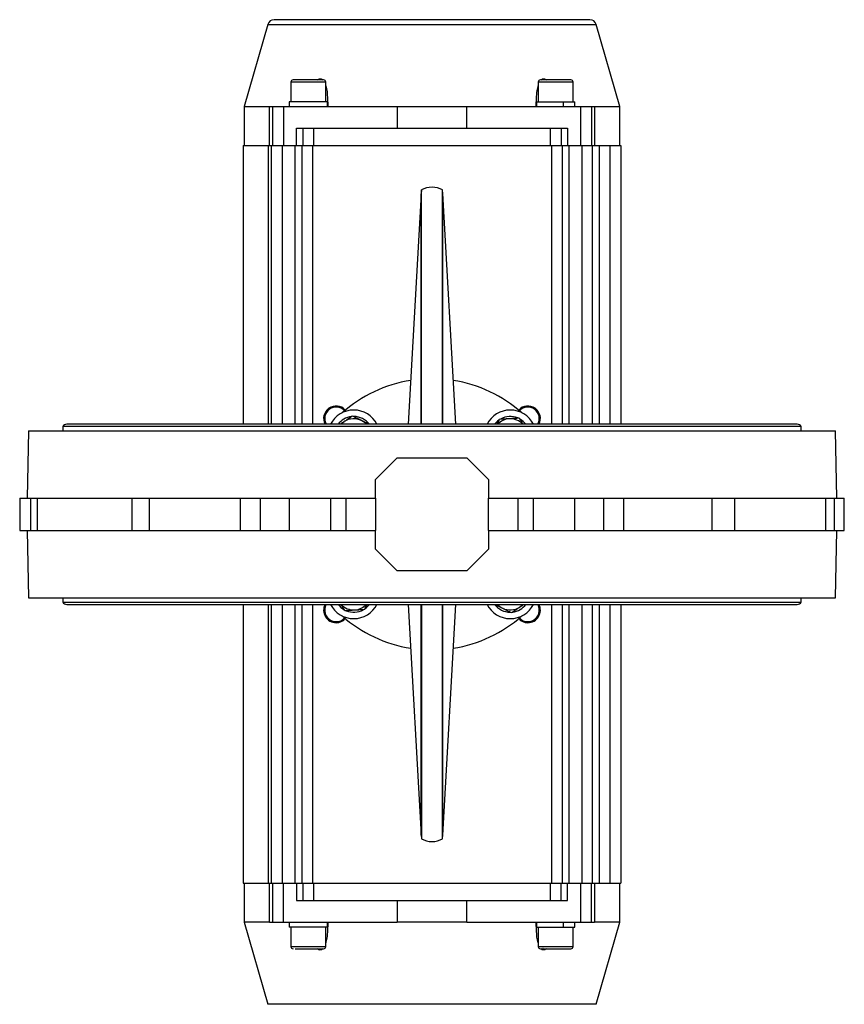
# Model space of a CAD drawing. Header units: millimetres. Extents: x 220 to 2218, y -9 to 1835.
# Tile 5 of 25: x 786 to 1166, y 1381 to 1835. Entities that reach past the tile are written whole.
import ezdxf

# ---------------------------------------------------------------- set-up
doc = ezdxf.new("R2010")
doc.units = ezdxf.units.MM

msp = doc.modelspace()

# ---------------------------------------------------------------- linework, layer by layer
at = {"color": 7, "linetype": 'Continuous', "lineweight": 25}
for p, q in [((900.39, 1832.7), (889.54, 1794.88)), ((1062.54, 1794.88), (1051.69, 1832.7)), ((911.04, 1806.08), (911.04, 1797.08)), ((927.04, 1797.08), (927.04, 1806.08)), ((1025.04, 1806.08), (1025.04, 1797.08)), ((1041.04, 1797.08), (1041.04, 1806.08)), ((889.54, 1794.88), (889.54, 1776.88)), ((889.54, 1794.88), (901.19, 1794.88)), ((901.19, 1776.88), (901.19, 1794.88)), ((901.19, 1794.88), (902.54, 1794.88)), ((902.54, 1794.88), (907.54, 1794.88)), ((902.54, 1794.88), (902.54, 1776.88)), ((907.54, 1794.88), (907.54, 1776.88)), ((907.54, 1794.88), (960, 1794.88)), ((910.24, 1797.08), (910.24, 1794.88)), ((927.84, 1797.08), (910.24, 1797.08)), ((927.84, 1794.88), (927.84, 1797.08)), ((960, 1794.88), (960, 1784.88)), ((960, 1794.88), (992.08, 1794.88)), ((992.08, 1784.88), (992.08, 1794.88)), ((992.08, 1794.88), (1044.54, 1794.88)), ((1024.24, 1797.08), (1024.24, 1794.88)), ((1024.24, 1797.08), (1036.68, 1797.08)), ((1036.68, 1794.88), (1036.68, 1797.08)), ((1036.69, 1797.08), (1036.68, 1797.08)), ((1036.69, 1797.08), (1041.84, 1797.08)), ((1036.69, 1794.88), (1036.69, 1797.08)), ((1041.84, 1794.88), (1041.84, 1797.08)), ((1044.54, 1794.88), (1049.54, 1794.88)), ((1044.54, 1794.88), (1044.54, 1776.88)), ((1049.54, 1794.88), (1049.54, 1776.88)), ((1049.54, 1794.88), (1050.89, 1794.88)), ((1050.89, 1794.88), (1062.54, 1794.88)), ((1050.89, 1794.88), (1050.89, 1776.88)), ((1062.54, 1776.88), (1062.54, 1794.88)), ((913.54, 1776.88), (913.54, 1784.88)), ((913.54, 1784.88), (916.54, 1784.88)), ((916.54, 1784.88), (916.54, 1776.88)), ((916.54, 1784.88), (921.54, 1784.88)), ((921.54, 1776.88), (921.54, 1784.88)), ((921.54, 1784.88), (1030.54, 1784.88)), ((1030.54, 1784.88), (1030.54, 1776.88)), ((1030.54, 1784.88), (1035.54, 1784.88)), ((1035.54, 1784.88), (1035.54, 1776.88)), ((1035.54, 1784.88), (1038.54, 1784.88)), ((1038.54, 1784.88), (1038.54, 1776.88)), ((889.04, 1776.88), (889.04, 1648.38)), ((889.04, 1776.88), (900.7, 1776.88)), ((900.7, 1776.88), (902.04, 1776.88)), ((902.04, 1648.38), (902.04, 1776.88)), ((902.04, 1776.88), (907.04, 1776.88)), ((907.04, 1776.88), (913.04, 1776.88)), ((913.04, 1776.88), (916.04, 1776.88)), ((916.04, 1776.88), (921.04, 1776.88)), ((916.04, 1776.88), (916.04, 1648.38)), ((921.04, 1776.88), (1031.04, 1776.88)), ((1031.04, 1776.88), (1036.04, 1776.88)), ((1036.04, 1776.88), (1036.04, 1648.38)), ((1036.04, 1776.88), (1039.04, 1776.88)), ((1039.04, 1776.88), (1045.04, 1776.88)), ((1045.04, 1776.88), (1050.04, 1776.88)), ((1050.04, 1648.38), (1050.04, 1776.88)), ((1050.04, 1776.88), (1053.04, 1776.88)), ((1053.04, 1776.88), (1058.04, 1776.88)), ((1058.04, 1776.88), (1063.04, 1776.88)), ((1063.04, 1776.88), (1063.04, 1648.38)), ((971.13, 1756.39), (971.04, 1754.62)), ((971.13, 1648.38), (971.13, 1756.39)), ((981.05, 1754.52), (980.95, 1756.39)), ((980.95, 1648.38), (980.95, 1756.39)), ((971.04, 1754.68), (965.13, 1648.38)), ((986.95, 1648.38), (981.04, 1754.69)), ((1144.39, 1648.38), (807.69, 1648.38)), ((790.04, 1645.38), (789.49, 1614.38)), ((790.04, 1645.38), (1162.04, 1645.38)), ((805.94, 1647.38), (805.94, 1645.38)), ((1146.14, 1647.38), (805.94, 1647.38)), ((1146.14, 1645.38), (1146.14, 1647.38)), ((1162.59, 1614.38), (1162.04, 1645.38)), ((950.04, 1622.88), (960.04, 1632.88)), ((960.04, 1632.88), (992.04, 1632.88)), ((992.04, 1632.88), (1002.04, 1622.88)), ((950.04, 1614.38), (950.04, 1622.88)), ((1002.04, 1622.88), (1002.04, 1614.38)), ((786.04, 1614.38), (786.04, 1599.38)), ((786.04, 1614.38), (791.16, 1614.38)), ((791.16, 1599.38), (791.16, 1614.38)), ((791.16, 1614.38), (794.02, 1614.38)), ((794.02, 1614.38), (794.02, 1599.38)), ((794.02, 1614.38), (837.83, 1614.38)), ((837.83, 1599.38), (837.83, 1614.38)), ((837.83, 1614.38), (845.66, 1614.38)), ((845.66, 1614.38), (845.66, 1599.38)), ((845.66, 1614.38), (887.85, 1614.38)), ((887.85, 1599.38), (887.85, 1614.38)), ((887.85, 1614.38), (896.98, 1614.38)), ((896.98, 1599.38), (896.98, 1614.38)), ((896.98, 1614.38), (910.42, 1614.38)), ((910.42, 1599.38), (910.42, 1614.38)), ((910.42, 1614.38), (929.42, 1614.38)), ((929.42, 1599.38), (929.42, 1614.38)), ((929.42, 1614.38), (936.49, 1614.38)), ((936.49, 1599.38), (936.49, 1614.38)), ((936.49, 1614.38), (950.04, 1614.38)), ((950.04, 1614.38), (950.04, 1599.38)), ((1002.04, 1599.38), (1002.04, 1614.38)), ((1002.04, 1614.38), (1015.59, 1614.38)), ((1015.59, 1614.38), (1015.59, 1599.38)), ((1015.59, 1614.38), (1022.66, 1614.38)), ((1022.66, 1614.38), (1041.66, 1614.38)), ((1022.66, 1614.38), (1022.66, 1599.38)), ((1041.66, 1614.38), (1041.66, 1599.38)), ((1041.66, 1614.38), (1055.09, 1614.38)), ((1055.09, 1614.38), (1055.09, 1599.38)), ((1055.09, 1614.38), (1064.23, 1614.38)), ((1064.23, 1614.38), (1064.23, 1599.38)), ((1064.23, 1614.38), (1105.12, 1614.38)), ((1105.12, 1599.38), (1105.12, 1614.38)), ((1105.12, 1614.38), (1115.46, 1614.38)), ((1115.46, 1614.38), (1115.46, 1599.38)), ((1115.46, 1614.38), (1157.54, 1614.38)), ((1157.54, 1599.38), (1157.54, 1614.38)), ((1157.54, 1614.38), (1161.32, 1614.38)), ((1161.32, 1614.38), (1161.32, 1599.38)), ((1161.32, 1614.38), (1166.04, 1614.38)), ((1166.04, 1599.38), (1166.04, 1614.38)), ((786.04, 1599.38), (791.16, 1599.38)), ((789.49, 1599.38), (790.04, 1568.38)), ((791.16, 1599.38), (794.02, 1599.38)), ((794.02, 1599.38), (837.83, 1599.38)), ((837.83, 1599.38), (845.66, 1599.38)), ((845.66, 1599.38), (887.85, 1599.38)), ((887.85, 1599.38), (896.98, 1599.38)), ((896.98, 1599.38), (910.42, 1599.38)), ((910.42, 1599.38), (929.42, 1599.38)), ((929.42, 1599.38), (936.49, 1599.38)), ((936.49, 1599.38), (950.04, 1599.38)), ((950.04, 1590.88), (950.04, 1599.38)), ((1002.04, 1599.38), (1002.04, 1590.88)), ((1002.04, 1599.38), (1015.59, 1599.38)), ((1015.59, 1599.38), (1022.66, 1599.38)), ((1022.66, 1599.38), (1041.66, 1599.38)), ((1041.66, 1599.38), (1055.09, 1599.38)), ((1055.09, 1599.38), (1064.23, 1599.38)), ((1064.23, 1599.38), (1105.12, 1599.38)), ((1105.12, 1599.38), (1115.46, 1599.38)), ((1115.46, 1599.38), (1157.54, 1599.38)), ((1157.54, 1599.38), (1161.32, 1599.38)), ((1161.32, 1599.38), (1166.04, 1599.38)), ((1162.04, 1568.38), (1162.59, 1599.38)), ((960.04, 1580.88), (950.04, 1590.88)), ((1002.04, 1590.88), (992.04, 1580.88)), ((992.04, 1580.88), (960.04, 1580.88)), ((790.04, 1568.38), (1162.04, 1568.38)), ((805.94, 1568.38), (805.94, 1566.38)), ((805.94, 1566.38), (1146.14, 1566.38)), ((1146.14, 1566.38), (1146.14, 1568.38)), ((807.69, 1565.38), (1144.39, 1565.38)), ((889.04, 1565.38), (889.04, 1436.88)), ((902.04, 1436.88), (902.04, 1565.38)), ((916.04, 1565.38), (916.04, 1436.88)), ((965.13, 1565.38), (971.04, 1459.07)), ((971.13, 1565.38), (971.13, 1457.36)), ((980.95, 1457.36), (980.95, 1565.38)), ((981.04, 1459.07), (986.95, 1565.38)), ((1036.04, 1565.38), (1036.04, 1436.88)), ((1050.04, 1436.88), (1050.04, 1565.38)), ((1063.04, 1565.38), (1063.04, 1436.88)), ((1020.23, 1556.93), (1020.23, 1557.43)), ((971.03, 1459.23), (971.13, 1457.36)), ((980.95, 1457.36), (981.04, 1459.15)), ((889.04, 1436.88), (900.7, 1436.88)), ((889.54, 1436.88), (889.54, 1418.88)), ((900.7, 1436.88), (902.04, 1436.88)), ((901.19, 1418.88), (901.19, 1436.88)), ((902.04, 1436.88), (907.04, 1436.88)), ((902.54, 1436.88), (902.54, 1418.88)), ((907.04, 1436.88), (913.04, 1436.88)), ((907.54, 1418.88), (907.54, 1436.88)), ((913.04, 1436.88), (916.04, 1436.88)), ((913.54, 1436.88), (913.54, 1428.88)), ((916.04, 1436.88), (921.04, 1436.88)), ((916.54, 1436.88), (916.54, 1428.88)), ((921.04, 1436.88), (1031.04, 1436.88)), ((921.54, 1428.88), (921.54, 1436.88)), ((1030.54, 1436.88), (1030.54, 1428.88)), ((1031.04, 1436.88), (1036.04, 1436.88)), ((1035.54, 1428.88), (1035.54, 1436.88)), ((1036.04, 1436.88), (1039.04, 1436.88)), ((1038.54, 1428.88), (1038.54, 1436.88)), ((1039.04, 1436.88), (1045.04, 1436.88)), ((1044.54, 1436.88), (1044.54, 1418.88)), ((1045.04, 1436.88), (1050.04, 1436.88)), ((1049.54, 1418.88), (1049.54, 1436.88)), ((1050.04, 1436.88), (1053.04, 1436.88)), ((1050.89, 1436.88), (1050.89, 1418.88)), ((1053.04, 1436.88), (1058.04, 1436.88)), ((1058.04, 1436.88), (1063.04, 1436.88)), ((1062.54, 1418.88), (1062.54, 1436.88)), ((913.54, 1428.88), (916.54, 1428.88)), ((916.54, 1428.88), (921.54, 1428.88)), ((921.54, 1428.88), (1030.54, 1428.88)), ((960, 1428.88), (960, 1418.88)), ((992.08, 1418.88), (992.08, 1428.88)), ((1030.54, 1428.88), (1035.54, 1428.88)), ((1035.54, 1428.88), (1038.54, 1428.88)), ((889.54, 1418.88), (900.39, 1381.05)), ((901.19, 1418.88), (889.54, 1418.88)), ((901.19, 1418.88), (902.54, 1418.88)), ((902.54, 1418.88), (907.54, 1418.88)), ((907.54, 1418.88), (960, 1418.88)), ((910.24, 1418.88), (910.24, 1416.68)), ((927.84, 1416.68), (910.24, 1416.68)), ((911.04, 1416.68), (911.04, 1407.68)), ((927.04, 1407.68), (927.04, 1416.68)), ((927.84, 1416.68), (927.84, 1418.88)), ((992.08, 1418.88), (960, 1418.88)), ((992.08, 1418.88), (1044.54, 1418.88)), ((1024.24, 1418.88), (1024.24, 1416.68)), ((1024.24, 1416.68), (1036.68, 1416.68)), ((1025.04, 1416.68), (1025.04, 1407.68)), ((1036.68, 1416.68), (1036.68, 1418.88)), ((1036.69, 1416.68), (1036.68, 1416.68)), ((1036.69, 1416.68), (1036.69, 1418.88)), ((1036.69, 1416.68), (1041.84, 1416.68)), ((1041.04, 1407.68), (1041.04, 1416.68)), ((1041.84, 1416.68), (1041.84, 1418.88)), ((1044.54, 1418.88), (1049.54, 1418.88)), ((1049.54, 1418.88), (1050.89, 1418.88)), ((1062.54, 1418.88), (1050.89, 1418.88)), ((1051.69, 1381.05), (1062.54, 1418.88))]:
    msp.add_line(p, q, dxfattribs=at)
at = {"color": 8, "linetype": 'Continuous', "lineweight": 25}
for p, q in [((900.39, 1832.7), (1051.69, 1832.7)), ((927.04, 1806.08), (911.04, 1806.08)), ((1041.04, 1806.08), (1025.04, 1806.08)), ((900.7, 1648.38), (900.7, 1776.88)), ((907.04, 1776.88), (907.04, 1648.38)), ((913.04, 1648.38), (913.04, 1776.88)), ((921.04, 1776.88), (921.04, 1648.38)), ((1031.04, 1776.88), (1031.04, 1648.38)), ((1039.04, 1776.88), (1039.04, 1648.38)), ((1045.04, 1776.88), (1045.04, 1648.38)), ((1053.04, 1776.88), (1053.04, 1648.38)), ((1058.04, 1776.88), (1058.04, 1648.38)), ((900.7, 1436.88), (900.7, 1565.38)), ((907.04, 1565.38), (907.04, 1436.88)), ((913.04, 1436.88), (913.04, 1565.38)), ((921.04, 1565.38), (921.04, 1436.88)), ((1031.04, 1565.38), (1031.04, 1436.88)), ((1039.04, 1565.38), (1039.04, 1436.88)), ((1045.04, 1565.38), (1045.04, 1436.88)), ((1053.04, 1565.38), (1053.04, 1436.88)), ((1058.04, 1565.38), (1058.04, 1436.88)), ((911.04, 1407.68), (912.2, 1407.68)), ((912.2, 1407.68), (927.04, 1407.68)), ((1025.04, 1407.68), (1041.04, 1407.68)), ((976.47, 1381.05), (900.39, 1381.05)), ((1051.69, 1381.05), (976.47, 1381.05))]:
    msp.add_line(p, q, dxfattribs=at)
at = {"color": 7, "linetype": 'Continuous', "lineweight": 25, "flags": 128}
for points in [[(934.11, 1648.38), (934.74, 1648.99), (935.58, 1649.62)], [(1017.97, 1565.38), (1017.34, 1564.76), (1016.5, 1564.13)]]:
    msp.add_lwpolyline(points, dxfattribs=at)
at = {"color": 7, "linetype": 'Continuous', "lineweight": 25}
for centre, radius, start, end in [((903.27, 1831.88), 3, 90, 164), ((1048.81, 1831.88), 3, 16, 90), ((912.04, 1806.08), 1, 90, 180), ((926.04, 1806.08), 1, 0, 90), ((1026.04, 1806.08), 1, 90, 180), ((1040.04, 1806.08), 1, 0, 90), ((976.04, 1747.68), 10, 60.5916, 119.4084), ((976.04, 1606.88), 62.5, 99.0073, 131.5208), ((976.04, 1606.88), 62.5, 48.4792, 80.9927), ((931.85, 1651.07), 5.75, 42.3635, 207.9403), ((1020.23, 1651.07), 5.75, 332.0597, 137.6365), ((931.85, 1651.07), 5.25, 42.5929, 210.8756), ((939.98, 1642.94), 12, 90, 153.0554), ((939.98, 1642.94), 12, 26.9446, 90), ((939.98, 1642.94), 9.05, 36.9297, 89.1915), ((1012.1, 1642.94), 12, 26.9446, 153.0554), ((1012.1, 1642.94), 9.05, 67.6799, 119.3922), ((1020.23, 1651.07), 5.25, 329.1244, 137.4071), ((807.69, 1646.34), 2.03, 90, 149.4898), ((939.98, 1642.94), 9.05, 97.143, 143.0703), ((939.98, 1642.94), 8, 63.3757, 123.3757), ((939.98, 1642.94), 8, 42.8198, 63.3757), ((1012.1, 1642.94), 9.05, 125.6157, 143.0703), ((1012.1, 1642.94), 8, 93.3757, 137.1802), ((1012.1, 1642.94), 8, 42.8198, 93.3757), ((1012.1, 1642.94), 9.05, 36.9297, 60.5198), ((1144.39, 1646.34), 2.03, 30.5102, 90), ((807.69, 1567.41), 2.03, 210.5102, 270), ((1144.39, 1567.41), 2.03, 270, 329.4898), ((931.85, 1562.68), 5.75, 152.0597, 270), ((931.85, 1562.68), 5.25, 149.1244, 270), ((939.98, 1570.81), 12, 206.9446, 333.0554), ((939.98, 1570.81), 9.05, 216.9297, 240.5198), ((939.98, 1570.81), 8, 222.8198, 273.3757), ((939.98, 1570.81), 9.05, 247.6799, 299.3922), ((939.98, 1570.81), 8, 273.3757, 317.1802), ((939.98, 1570.81), 9.05, 305.6157, 323.0703), ((1012.1, 1570.81), 12, 206.9446, 270), ((1012.1, 1570.81), 9.05, 216.9297, 269.1915), ((1012.1, 1570.81), 8, 222.8198, 243.3757), ((1012.1, 1570.81), 8, 243.3757, 303.3757), ((1012.1, 1570.81), 12, 270, 333.0554), ((1012.1, 1570.81), 9.05, 277.143, 323.0703), ((1020.23, 1562.68), 5.75, 270, 27.9403), ((1020.23, 1562.68), 5.25, 270, 30.8756), ((931.85, 1562.68), 5.25, 270, 317.4071), ((931.85, 1562.68), 5.75, 270, 317.6365), ((976.04, 1606.88), 62.5, 228.4792, 260.9927), ((976.04, 1606.88), 62.5, 279.0073, 311.5208), ((1020.23, 1562.68), 5.75, 222.3635, 270), ((1020.23, 1562.68), 5.25, 222.5929, 270), ((976.04, 1466.08), 10, 240.5916, 299.4084), ((912.04, 1407.68), 1, 180, 270), ((926.04, 1407.68), 1, 270, 0), ((1026.04, 1407.68), 1, 180, 270), ((1040.04, 1407.68), 1, 270, 0), ((1033.04, 1389.18), 18.5, 108.1884, 108.9315)]:
    msp.add_arc(centre, radius, start, end, dxfattribs=at)
for points, knots in [([(976.04, 1834.88), (973.82, 1834.88), (969.38, 1834.88), (962.68, 1834.88), (955.93, 1834.88), (949.16, 1834.88), (942.53, 1834.88), (936.13, 1834.88), (930.08, 1834.88), (924.49, 1834.88), (919.45, 1834.88), (915.04, 1834.88), (911.31, 1834.88), (908.29, 1834.88), (905.98, 1834.88), (904.41, 1834.88), (903.45, 1834.88), (903.33, 1834.88), (903.27, 1834.88)], [0, 0, 0, 0, 0.05825, 0.116497, 0.177469, 0.239988, 0.303803, 0.368625, 0.434137, 0.5, 0.565862, 0.631375, 0.696197, 0.760012, 0.822531, 0.883503, 0.941749, 1, 1, 1, 1]), ([(1048.81, 1834.88), (1048.75, 1834.88), (1048.63, 1834.88), (1047.67, 1834.88), (1046.1, 1834.88), (1043.79, 1834.88), (1040.77, 1834.88), (1037.04, 1834.88), (1032.63, 1834.88), (1027.59, 1834.88), (1022, 1834.88), (1015.95, 1834.88), (1009.55, 1834.88), (1002.92, 1834.88), (996.15, 1834.88), (989.4, 1834.88), (982.7, 1834.88), (978.26, 1834.88), (976.04, 1834.88)], [0, 0, 0, 0, 0.058246, 0.116497, 0.177469, 0.239988, 0.303803, 0.368625, 0.434138, 0.5, 0.565862, 0.631375, 0.696197, 0.760012, 0.822531, 0.883503, 0.941748, 1, 1, 1, 1]), ([(926.04, 1807.08), (925.95, 1807.08), (925.8, 1807.08), (924.93, 1807.08), (924.03, 1807.08), (922.9, 1807.08), (921.27, 1807.08), (919.04, 1807.08), (916.8, 1807.08), (915.17, 1807.08), (914.05, 1807.08), (913.15, 1807.08), (912.28, 1807.08), (912.13, 1807.08), (912.04, 1807.08)], [0, 0, 0, 0, 0.119728, 0.18418, 0.25, 0.31582, 0.380272, 0.5, 0.619728, 0.68418, 0.75, 0.81582, 0.880272, 1, 1, 1, 1]), ([(923.28, 1807.08), (923.53, 1807.27), (923.98, 1807.6), (924.68, 1807.71), (925.35, 1807.54), (925.7, 1807.2), (925.9, 1807)], [0, 0, 0, 0, 0.277063, 0.491245, 0.705595, 1, 1, 1, 1]), ([(1040.04, 1807.08), (1039.95, 1807.08), (1039.8, 1807.08), (1038.93, 1807.08), (1038.03, 1807.08), (1036.9, 1807.08), (1035.27, 1807.08), (1033.04, 1807.08), (1030.8, 1807.08), (1029.17, 1807.08), (1028.05, 1807.08), (1027.15, 1807.08), (1026.28, 1807.08), (1026.13, 1807.08), (1026.04, 1807.08)], [0, 0, 0, 0, 0.119728, 0.18418, 0.25, 0.31582, 0.380272, 0.5, 0.619728, 0.68418, 0.75, 0.81582, 0.880272, 1, 1, 1, 1]), ([(1026.14, 1806.95), (1026.38, 1807.19), (1026.76, 1807.58), (1027.5, 1807.71), (1028.17, 1807.56), (1028.59, 1807.24), (1028.82, 1807.08)], [0, 0, 0, 0, 0.340803, 0.548989, 0.757339, 1, 1, 1, 1]), ([(927.04, 1804.38), (927.17, 1803.94), (927.57, 1802.66), (927.91, 1799.46), (927.99, 1796.69), (928.04, 1794.88)], [0, 0, 0, 0, 0.150249, 0.4416259, 1, 1, 1, 1]), ([(1024.04, 1794.88), (1024.1, 1796.81), (1024.2, 1799.71), (1024.53, 1802.93), (1024.94, 1804.08), (1025.04, 1804.38)], [0, 0, 0, 0, 0.594443, 0.896055, 1, 1, 1, 1]), ([(939.43, 1652.16), (939.19, 1652), (938.7, 1651.67), (937.95, 1651.18), (937.18, 1650.68), (936.53, 1650.25), (936, 1649.9), (935.72, 1649.71), (935.58, 1649.62)], [0, 0, 0, 0, 0.195277, 0.390931, 0.58807, 0.785887, 0.892875, 1, 1, 1, 1]), ([(943.56, 1650.09), (943.46, 1650.14), (942.72, 1650.51), (941.65, 1651.05), (940.38, 1651.68), (939.75, 1652), (939.43, 1652.16)], [0, 0, 0, 0, 0.070073, 0.531348, 0.764952, 1, 1, 1, 1]), ([(935.58, 1649.62), (935.31, 1649.45), (934.92, 1649.19), (934.4, 1648.84), (934.03, 1648.6), (933.79, 1648.44), (933.69, 1648.38)], [0, 0, 0, 0, 0.415357, 0.623528, 0.833175, 1, 1, 1, 1]), ([(946.98, 1648.38), (946.71, 1648.51), (946.11, 1648.81), (945.14, 1649.3), (944.27, 1649.74), (943.74, 1650), (943.56, 1650.09)], [0, 0, 0, 0, 0.238729, 0.541548, 0.84642, 1, 1, 1, 1]), ([(1007.02, 1650.65), (1006.94, 1650.49), (1006.69, 1649.99), (1006.31, 1649.23), (1006.01, 1648.63), (1005.88, 1648.38)], [0, 0, 0, 0, 0.222271, 0.668078, 1, 1, 1, 1]), ([(1011.63, 1650.92), (1011.52, 1650.92), (1010.69, 1650.87), (1009.13, 1650.78), (1007.73, 1650.69), (1007.02, 1650.65)], [0, 0, 0, 0, 0.070086, 0.530782, 1, 1, 1, 1]), ([(1016.24, 1651.2), (1015.49, 1651.15), (1013.98, 1651.06), (1012.42, 1650.97), (1011.63, 1650.92)], [0, 0, 0, 0, 0.495458, 1, 1, 1, 1]), ([(1018.1, 1648.38), (1018.07, 1648.42), (1017.95, 1648.6), (1017.75, 1648.91), (1017.49, 1649.31), (1017.23, 1649.7), (1016.97, 1650.09), (1016.64, 1650.59), (1016.4, 1650.96), (1016.24, 1651.2)], [0, 0, 0, 0, 0.049914, 0.187946, 0.326113, 0.465078, 0.60437, 0.743755, 1, 1, 1, 1]), ([(933.98, 1565.38), (934.01, 1565.33), (934.13, 1565.15), (934.33, 1564.84), (934.59, 1564.44), (934.85, 1564.05), (935.11, 1563.66), (935.44, 1563.16), (935.68, 1562.79), (935.84, 1562.56)], [0, 0, 0, 0, 0.049914, 0.187946, 0.326113, 0.465078, 0.60437, 0.743755, 1, 1, 1, 1]), ([(935.84, 1562.56), (936.59, 1562.6), (938.1, 1562.69), (939.66, 1562.78), (940.45, 1562.83)], [0, 0, 0, 0, 0.495458, 1, 1, 1, 1]), ([(940.45, 1562.83), (940.56, 1562.83), (941.39, 1562.88), (942.95, 1562.97), (944.35, 1563.06), (945.06, 1563.1)], [0, 0, 0, 0, 0.070086, 0.530782, 1, 1, 1, 1]), ([(945.06, 1563.1), (945.14, 1563.27), (945.39, 1563.77), (945.77, 1564.52), (946.07, 1565.12), (946.2, 1565.38)], [0, 0, 0, 0, 0.222271, 0.668078, 1, 1, 1, 1]), ([(1005.1, 1565.38), (1005.36, 1565.24), (1005.97, 1564.94), (1006.94, 1564.45), (1007.81, 1564.02), (1008.34, 1563.75), (1008.52, 1563.66)], [0, 0, 0, 0, 0.238729, 0.541548, 0.84642, 1, 1, 1, 1]), ([(1008.52, 1563.66), (1008.61, 1563.61), (1009.36, 1563.24), (1010.42, 1562.71), (1011.7, 1562.07), (1012.33, 1561.75), (1012.65, 1561.59)], [0, 0, 0, 0, 0.070073, 0.531348, 0.764952, 1, 1, 1, 1]), ([(1012.65, 1561.59), (1012.89, 1561.75), (1013.38, 1562.08), (1014.13, 1562.57), (1014.89, 1563.07), (1015.55, 1563.5), (1016.08, 1563.86), (1016.36, 1564.04), (1016.5, 1564.13)], [0, 0, 0, 0, 0.1952767, 0.390931, 0.5880702, 0.7858867, 0.8928748, 1, 1, 1, 1]), ([(1016.5, 1564.13), (1016.77, 1564.31), (1017.16, 1564.57), (1017.68, 1564.91), (1018.05, 1565.15), (1018.29, 1565.31), (1018.39, 1565.38)], [0, 0, 0, 0, 0.415357, 0.623528, 0.833175, 1, 1, 1, 1]), ([(928.04, 1418.88), (927.97, 1416.95), (927.88, 1414.04), (927.55, 1410.82), (927.14, 1409.67), (927.04, 1409.37)], [0, 0, 0, 0, 0.594443, 0.896055, 1, 1, 1, 1]), ([(1025.04, 1409.38), (1024.91, 1409.81), (1024.51, 1411.09), (1024.17, 1414.3), (1024.09, 1417.06), (1024.04, 1418.88)], [0, 0, 0, 0, 0.150249, 0.441626, 1, 1, 1, 1]), ([(913.05, 1406.68), (913.59, 1406.68), (914.41, 1406.68), (916, 1406.68), (917.36, 1406.68), (918.79, 1406.68), (920.62, 1406.68), (922.75, 1406.68), (924.44, 1406.68), (925.4, 1406.68), (925.87, 1406.68), (926.07, 1406.68), (926.03, 1406.68), (926.02, 1406.68)], [0, 0, 0, 0, 0.144808, 0.22276, 0.302367, 0.381974, 0.459927, 0.604735, 0.749543, 0.827495, 0.907102, 0.986709, 1, 1, 1, 1]), ([(925.78, 1406.68), (925.59, 1406.49), (925.25, 1406.15), (924.58, 1406.04), (923.9, 1406.19), (923.48, 1406.51), (923.26, 1406.68)], [0, 0, 0, 0, 0.2900446, 0.5142617, 0.7386547, 1, 1, 1, 1]), ([(1026.04, 1406.68), (1026.13, 1406.68), (1026.28, 1406.68), (1027.15, 1406.68), (1028.05, 1406.68), (1029.17, 1406.68), (1030.8, 1406.68), (1033.04, 1406.68), (1035.27, 1406.68), (1036.9, 1406.68), (1038.03, 1406.68), (1038.93, 1406.68), (1039.8, 1406.68), (1039.95, 1406.68), (1040.04, 1406.68)], [0, 0, 0, 0, 0.119728, 0.18418, 0.25, 0.31582, 0.380272, 0.5, 0.619728, 0.68418, 0.75, 0.81582, 0.880272, 1, 1, 1, 1]), ([(1028.8, 1406.68), (1028.55, 1406.49), (1028.1, 1406.15), (1027.39, 1406.04), (1026.73, 1406.21), (1026.39, 1406.55), (1026.19, 1406.74)], [0, 0, 0, 0, 0.278801, 0.494327, 0.710022, 1, 1, 1, 1])]:
    msp.add_open_spline(points, degree=3, knots=knots, dxfattribs=at)
at = {"color": 8, "linetype": 'Continuous', "lineweight": 25}
for points, knots in [([(971.04, 1648.38), (971.04, 1649.36), (971.04, 1654.36), (971.04, 1663.09), (971.04, 1674.44), (971.04, 1685.29), (971.04, 1695.58), (971.04, 1705.25), (971.04, 1714.21), (971.04, 1722.41), (971.04, 1729.79), (971.04, 1736.3), (971.04, 1741.88), (971.04, 1746.51), (971.04, 1750.13), (971.04, 1752.77), (971.04, 1754.24), (971.04, 1754.85), (971.04, 1754.68), (971.04, 1754.68)], [0, 0, 0, 0, 0.016031, 0.081628, 0.147226, 0.212823, 0.27842, 0.344018, 0.409615, 0.475213, 0.54081, 0.606408, 0.672006, 0.737603, 0.803201, 0.868799, 0.934397, 0.999995, 1, 1, 1, 1]), ([(981.04, 1648.38), (981.04, 1649.36), (981.04, 1654.36), (981.04, 1663.09), (981.04, 1674.44), (981.04, 1685.29), (981.04, 1695.58), (981.04, 1705.25), (981.04, 1714.21), (981.04, 1722.41), (981.04, 1729.79), (981.04, 1736.3), (981.04, 1741.88), (981.04, 1746.51), (981.04, 1750.14), (981.04, 1752.74), (981.04, 1754.37), (981.04, 1754.57), (981.04, 1754.68)], [0, 0, 0, 0, 0.0160333, 0.0816326, 0.1472318, 0.212831, 0.2784301, 0.3440291, 0.4096281, 0.4752271, 0.5408259, 0.6064247, 0.6720235, 0.7376222, 0.8032209, 0.8688195, 0.934418, 1, 1, 1, 1]), ([(971.04, 1459.08), (971.04, 1459.18), (971.04, 1459.38), (971.04, 1461.01), (971.04, 1463.61), (971.04, 1467.25), (971.04, 1471.87), (971.04, 1477.45), (971.04, 1483.96), (971.04, 1491.34), (971.04, 1499.54), (971.04, 1508.5), (971.04, 1518.17), (971.04, 1528.46), (971.04, 1539.31), (971.04, 1550.66), (971.04, 1559.39), (971.04, 1564.39), (971.04, 1565.38)], [0, 0, 0, 0, 0.065582, 0.13118, 0.196779, 0.262378, 0.327976, 0.393575, 0.459174, 0.524773, 0.590372, 0.655971, 0.72157, 0.787169, 0.852768, 0.918367, 0.983967, 1, 1, 1, 1]), ([(981.04, 1459.08), (981.04, 1459.08), (981.04, 1458.9), (981.04, 1459.51), (981.04, 1460.98), (981.04, 1463.62), (981.04, 1467.24), (981.04, 1471.87), (981.04, 1477.45), (981.04, 1483.96), (981.04, 1491.34), (981.04, 1499.54), (981.04, 1508.5), (981.04, 1518.17), (981.04, 1528.46), (981.04, 1539.31), (981.04, 1550.66), (981.04, 1559.39), (981.04, 1564.39), (981.04, 1565.38)], [0, 0, 0, 0, 0.000007, 0.065605, 0.131203, 0.196801, 0.262398, 0.327996, 0.393593, 0.459191, 0.524788, 0.590386, 0.655983, 0.72158, 0.787178, 0.852775, 0.918372, 0.983969, 1, 1, 1, 1])]:
    msp.add_open_spline(points, degree=3, knots=knots, dxfattribs=at)

doc.saveas('drawing.dxf')
